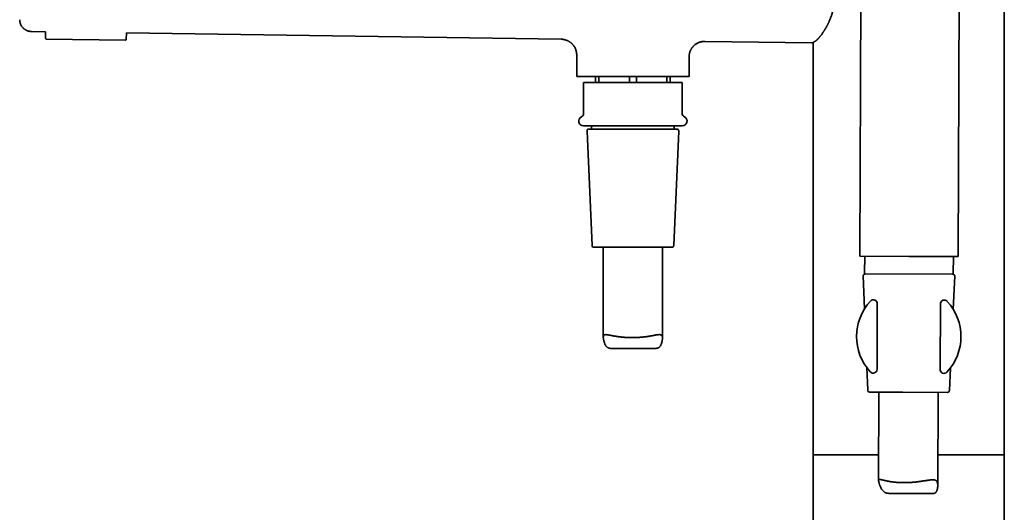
# Model space of a CAD drawing. Header units: millimetres. Extents: x 8 to 956, y 12 to 1992.
# Tile 15 of 26: x 27 to 277, y 1740 to 1865. Entities that reach past the tile are written whole.
import ezdxf

# ---------------------------------------------------------------- set-up
doc = ezdxf.new("R2010")
doc.units = ezdxf.units.MM

msp = doc.modelspace()

# ---------------------------------------------------------------- linework, layer by layer
at = {"color": 7, "linetype": 'Continuous', "lineweight": 35}
for p, q in [((240.85, 1989.65), (240.15, 1805.05)), ((265.15, 1804.95), (265.85, 1989.55)), ((276.82, 1754.65), (276.82, 1934.65)), ((29.93, 1862.11), (33.56, 1862.06)), ((33.56, 1862.06), (33.53, 1860.4)), ((54.03, 1860.11), (54.05, 1861.76)), ((54.05, 1861.76), (164.38, 1860.14)), ((53.83, 1859.91), (33.73, 1860.19)), ((164.38, 1860.14), (164.38, 1860.14)), ((200.88, 1859.61), (228.02, 1859.21)), ((228.32, 1859.34), (228.32, 1754.65)), ((168.32, 1856.15), (168.32, 1850.65)), ((196.82, 1850.65), (196.82, 1855.61)), ((168.32, 1850.65), (182.57, 1850.65)), ((170.07, 1849.15), (170.07, 1841.34)), ((195.07, 1849.15), (170.07, 1849.15)), ((173.07, 1849.15), (173.07, 1850.65)), ((173.95, 1850.65), (173.95, 1849.15)), ((181.7, 1850.65), (181.7, 1849.15)), ((182.57, 1850.65), (196.82, 1850.65)), ((183.45, 1850.65), (183.45, 1849.15)), ((191.2, 1850.65), (191.2, 1849.15)), ((192.07, 1850.65), (192.07, 1849.15)), ((195.07, 1841.34), (195.07, 1849.15)), ((170.94, 1836.82), (172.2, 1807.82)), ((171.44, 1837.34), (193.7, 1837.34)), ((172.09, 1838.15), (172.09, 1837.34)), ((192.94, 1807.82), (194.2, 1836.82)), ((193.05, 1837.34), (193.05, 1838.15)), ((182.34, 1807.34), (172.7, 1807.34)), ((175.07, 1807.34), (175.07, 1784.48)), ((192.44, 1807.34), (182.34, 1807.34)), ((190.07, 1784.28), (190.07, 1807.34)), ((252.59, 1805), (240.15, 1805.05)), ((241.4, 1805.04), (241.38, 1800.76)), ((265.15, 1804.95), (252.59, 1805)), ((263.88, 1800.67), (263.9, 1804.96)), ((241, 1800.04), (241.33, 1791.67)), ((241.5, 1800.56), (263.76, 1800.48)), ((263.86, 1791.58), (264.26, 1799.95)), ((244.6, 1792.99), (244.54, 1776.37)), ((260.6, 1792.93), (260.54, 1776.31)), ((177.11, 1781.65), (188.27, 1781.65)), ((241.92, 1776.77), (242.15, 1771.04)), ((262.89, 1770.96), (263.16, 1776.69)), ((251.09, 1770.52), (242.65, 1770.56)), ((245.02, 1770.55), (244.93, 1748.06)), ((262.39, 1770.48), (251.09, 1770.52)), ((259.93, 1746.81), (260.02, 1770.49)), ((228.32, 1754.65), (228.32, 1057.15)), ((244.96, 1754.65), (228.32, 1754.65)), ((228.32, 1754.65), (244.96, 1754.65)), ((276.82, 1754.65), (259.96, 1754.65)), ((259.96, 1754.65), (276.82, 1754.65)), ((276.82, 1057.15), (276.82, 1754.65)), ((247.62, 1744.85), (258.67, 1744.81))]:
    msp.add_line(p, q, dxfattribs=at)
for centre, radius, start, end in [((33.73, 1860.39), 0.2, 179.2, 269.2), ((53.83, 1860.11), 0.2, 269.2, 359.2), ((170.02, 1839.35), 1.2, 115.583, 270), ((169.07, 1841.34), 1, 295.583, 0), ((196.07, 1841.34), 1, 180, 244.417), ((195.12, 1839.35), 1.2, 270, 64.417), ((171.44, 1836.84), 0.5, 90, 182.4813), ((193.7, 1836.84), 0.5, 357.5187, 90), ((172.7, 1807.84), 0.5, 182.4813, 270), ((192.44, 1807.84), 0.5, 270, 357.5187), ((241.5, 1800.06), 0.5, 89.7822, 182.2634), ((241.58, 1800.76), 0.2, 179.7822, 269.7822), ((263.68, 1800.68), 0.2, 269.7822, 359.7822), ((263.76, 1799.98), 0.5, 357.3009, 89.7822), ((243.6, 1793), 1, 359.7822, 137.0635), ((261.6, 1792.93), 1, 42.5008, 179.7822), ((252.57, 1784.65), 13.25, 137.0635, 222.5008), ((252.57, 1784.65), 13.25, 317.0635, 42.5008), ((243.54, 1776.38), 1, 222.5008, 359.7822), ((261.54, 1776.31), 1, 179.7822, 317.0635), ((242.65, 1771.06), 0.5, 182.2634, 269.7822), ((262.39, 1770.98), 0.5, 269.7822, 357.3009)]:
    msp.add_arc(centre, radius, start, end, dxfattribs=at)
for points, knots in [([(228.19, 1859.26), (228.19, 1859.26), (228.19, 1859.26), (228.2, 1859.27), (228.23, 1859.28), (228.26, 1859.3), (228.3, 1859.33), (228.34, 1859.35), (228.39, 1859.38), (228.43, 1859.41), (228.47, 1859.43), (228.51, 1859.45), (228.55, 1859.47), (228.59, 1859.49), (228.62, 1859.51), (228.65, 1859.53), (228.67, 1859.54), (228.71, 1859.56), (228.75, 1859.59), (228.82, 1859.63), (228.92, 1859.69), (229.02, 1859.77), (229.12, 1859.84), (229.21, 1859.92), (229.29, 1859.99), (229.36, 1860.06), (229.44, 1860.13), (229.54, 1860.23), (229.65, 1860.34), (229.77, 1860.48), (229.91, 1860.63), (230.04, 1860.8), (230.19, 1860.98), (230.34, 1861.17), (230.49, 1861.38), (230.65, 1861.6), (230.79, 1861.81), (230.92, 1862), (231.03, 1862.17), (231.13, 1862.34), (231.24, 1862.51), (231.34, 1862.67), (231.42, 1862.81), (231.48, 1862.92), (231.54, 1863.01), (231.58, 1863.09), (231.61, 1863.15), (231.64, 1863.19), (231.66, 1863.24), (231.7, 1863.3), (231.73, 1863.37), (231.78, 1863.45), (231.83, 1863.55), (231.89, 1863.67), (231.97, 1863.81), (232.05, 1863.99), (232.15, 1864.19), (232.25, 1864.41), (232.36, 1864.64), (232.47, 1864.88), (232.58, 1865.15), (232.7, 1865.44), (232.82, 1865.77), (232.94, 1866.11), (233.06, 1866.47), (233.17, 1866.85), (233.29, 1867.27), (233.4, 1867.71), (233.49, 1868.16), (233.58, 1868.62), (233.65, 1869.09), (233.71, 1869.58), (233.76, 1870.09), (233.81, 1870.62), (233.86, 1871.16), (233.9, 1871.74), (233.94, 1872.37), (233.97, 1873.03), (234, 1873.72), (234.02, 1874.43), (234.02, 1874.91), (234.02, 1875.15)], [0, 0, 0, 0, 0.017205, 0.037101, 0.055784, 0.073227, 0.089415, 0.104336, 0.117213, 0.128969, 0.13962, 0.149166, 0.157611, 0.164954, 0.17087, 0.176033, 0.1813, 0.186751, 0.192389, 0.205654, 0.219771, 0.234132, 0.248644, 0.259207, 0.269007, 0.278233, 0.287727, 0.297591, 0.311084, 0.325423, 0.340671, 0.355058, 0.370176, 0.386017, 0.402045, 0.417951, 0.433729, 0.444413, 0.455033, 0.465589, 0.476079, 0.486344, 0.493874, 0.500305, 0.505645, 0.509672, 0.512728, 0.515112, 0.517666, 0.520444, 0.52442, 0.52878, 0.533617, 0.539922, 0.547482, 0.556299, 0.566375, 0.577708, 0.588308, 0.599807, 0.612198, 0.625474, 0.639665, 0.654793, 0.669914, 0.685862, 0.70263, 0.720207, 0.738576, 0.75594, 0.77387, 0.792365, 0.811427, 0.831095, 0.851432, 0.872449, 0.896358, 0.921076, 0.946596, 0.972908, 1, 1, 1, 1]), ([(26.97, 1865.11), (26.97, 1865.06), (26.97, 1864.98), (26.98, 1864.87), (26.99, 1864.78), (27, 1864.7), (27.01, 1864.62), (27.03, 1864.51), (27.06, 1864.37), (27.12, 1864.17), (27.2, 1863.95), (27.31, 1863.72), (27.44, 1863.49), (27.57, 1863.31), (27.7, 1863.15), (27.81, 1863.03), (27.93, 1862.91), (28.05, 1862.8), (28.2, 1862.69), (28.36, 1862.57), (28.56, 1862.46), (28.79, 1862.35), (29.04, 1862.25), (29.32, 1862.18), (29.62, 1862.12), (29.82, 1862.11), (29.93, 1862.11)], [0, 0, 0, 0, 0.02914, 0.052686, 0.07073, 0.087427, 0.104045, 0.120574, 0.159731, 0.201616, 0.252962, 0.308259, 0.364565, 0.42007, 0.456519, 0.492446, 0.527792, 0.562612, 0.600872, 0.644489, 0.693254, 0.746867, 0.804921, 0.866897, 0.932166, 1, 1, 1, 1]), ([(164.38, 1860.14), (164.49, 1860.14), (164.7, 1860.13), (165, 1860.09), (165.29, 1860.03), (165.56, 1859.95), (165.81, 1859.86), (166.04, 1859.76), (166.24, 1859.65), (166.42, 1859.55), (166.57, 1859.45), (166.71, 1859.35), (166.83, 1859.26), (166.95, 1859.16), (167.08, 1859.04), (167.22, 1858.9), (167.37, 1858.74), (167.52, 1858.55), (167.67, 1858.33), (167.82, 1858.09), (167.96, 1857.82), (168.08, 1857.53), (168.18, 1857.21), (168.26, 1856.87), (168.31, 1856.51), (168.32, 1856.27), (168.32, 1856.14)], [0, 0, 0, 0, 0.0514564, 0.1011792, 0.1488156, 0.1940493, 0.2366046, 0.2762483, 0.312789, 0.3460748, 0.3759889, 0.4024453, 0.4255267, 0.4499638, 0.4780646, 0.5098149, 0.5451774, 0.5840849, 0.6264326, 0.672071, 0.7207999, 0.7723647, 0.8264547, 0.8827051, 0.9407037, 1, 1, 1, 1]), ([(196.82, 1855.61), (196.82, 1855.72), (196.83, 1855.93), (196.87, 1856.24), (196.93, 1856.54), (197, 1856.81), (197.09, 1857.07), (197.19, 1857.3), (197.3, 1857.5), (197.4, 1857.69), (197.51, 1857.85), (197.6, 1857.98), (197.7, 1858.11), (197.8, 1858.23), (197.92, 1858.36), (198.06, 1858.51), (198.23, 1858.66), (198.42, 1858.81), (198.64, 1858.97), (198.89, 1859.12), (199.17, 1859.25), (199.47, 1859.38), (199.8, 1859.48), (200.14, 1859.56), (200.51, 1859.6), (200.76, 1859.61), (200.88, 1859.61)], [0, 0, 0, 0, 0.05128, 0.100885, 0.148453, 0.193657, 0.236213, 0.275878, 0.312455, 0.345784, 0.375744, 0.402246, 0.42537, 0.449855, 0.478013, 0.509829, 0.545264, 0.584247, 0.62667, 0.672376, 0.721158, 0.77275, 0.82683, 0.883021, 0.940898, 1, 1, 1, 1]), ([(228.02, 1859.21), (228.05, 1859.21), (228.1, 1859.22), (228.16, 1859.24), (228.18, 1859.26)], [0, 0, 0, 0, 0.482251, 1, 1, 1, 1]), ([(170.02, 1838.15), (170.02, 1838.15), (170.03, 1838.15), (170.05, 1838.15), (170.09, 1838.15), (170.14, 1838.15), (170.2, 1838.15), (170.29, 1838.15), (170.41, 1838.15), (170.55, 1838.15), (170.71, 1838.15), (170.9, 1838.15), (171.1, 1838.15), (171.31, 1838.15), (171.54, 1838.15), (171.8, 1838.15), (172.07, 1838.15), (172.36, 1838.15), (172.67, 1838.15), (172.99, 1838.15), (173.34, 1838.15), (173.73, 1838.15), (174.16, 1838.15), (174.66, 1838.15), (175.17, 1838.15), (175.66, 1838.15), (176.13, 1838.15), (176.57, 1838.15), (177.02, 1838.15), (177.48, 1838.15), (177.94, 1838.15), (178.38, 1838.15), (178.81, 1838.15), (179.24, 1838.15), (179.68, 1838.15), (180.12, 1838.15), (180.64, 1838.15), (181.23, 1838.15), (181.9, 1838.15), (182.49, 1838.15), (183, 1838.15), (183.43, 1838.15), (183.86, 1838.15), (184.28, 1838.15), (184.71, 1838.15), (185.17, 1838.15), (185.67, 1838.15), (186.18, 1838.15), (186.69, 1838.15), (187.18, 1838.15), (187.66, 1838.15), (188.12, 1838.15), (188.57, 1838.15), (189.01, 1838.15), (189.44, 1838.15), (189.87, 1838.15), (190.29, 1838.15), (190.69, 1838.15), (191.08, 1838.15), (191.48, 1838.15), (191.9, 1838.15), (192.32, 1838.15), (192.71, 1838.15), (193.05, 1838.15), (193.35, 1838.15), (193.6, 1838.15), (193.83, 1838.15), (194.05, 1838.15), (194.24, 1838.15), (194.4, 1838.15), (194.55, 1838.15), (194.68, 1838.15), (194.79, 1838.15), (194.88, 1838.15), (194.98, 1838.15), (195.06, 1838.15), (195.11, 1838.15), (195.12, 1838.15), (195.12, 1838.15)], [0, 0, 0, 0, 0.01089, 0.021758, 0.032617, 0.043478, 0.054356, 0.065675, 0.07926, 0.092825, 0.106394, 0.119991, 0.132881, 0.145737, 0.15858, 0.171431, 0.184312, 0.197477, 0.210606, 0.223722, 0.236846, 0.250003, 0.266452, 0.282853, 0.299252, 0.31569, 0.32858, 0.341436, 0.354279, 0.36713, 0.380011, 0.39156, 0.403081, 0.41459, 0.426102, 0.437632, 0.448763, 0.465845, 0.482907, 0.5, 0.510892, 0.521761, 0.53262, 0.543481, 0.554356, 0.565675, 0.57926, 0.592825, 0.606394, 0.619991, 0.632881, 0.645737, 0.65858, 0.671431, 0.684312, 0.697477, 0.710606, 0.723722, 0.736846, 0.750003, 0.766452, 0.782853, 0.799252, 0.81569, 0.82858, 0.841436, 0.854279, 0.86713, 0.880011, 0.89156, 0.903081, 0.91459, 0.926102, 0.937632, 0.948761, 0.965841, 0.982904, 1, 1, 1, 1]), ([(177.11, 1781.66), (177.09, 1781.66), (177.02, 1781.65), (176.88, 1781.66), (176.69, 1781.68), (176.49, 1781.73), (176.3, 1781.8), (176.13, 1781.9), (175.97, 1782.02), (175.83, 1782.17), (175.71, 1782.33), (175.59, 1782.53), (175.48, 1782.74), (175.38, 1782.98), (175.3, 1783.22), (175.22, 1783.46), (175.17, 1783.71), (175.12, 1783.95), (175.09, 1784.17), (175.07, 1784.35), (175.07, 1784.48), (175.07, 1784.58), (175.08, 1784.66), (175.1, 1784.74), (175.11, 1784.82), (175.14, 1784.88), (175.17, 1784.94), (175.22, 1785), (175.3, 1785.07), (175.42, 1785.12), (175.56, 1785.14), (175.72, 1785.15), (175.89, 1785.14), (176.08, 1785.12), (176.28, 1785.09), (176.49, 1785.05), (176.73, 1785.01), (176.98, 1784.96), (177.24, 1784.91), (177.52, 1784.86), (177.81, 1784.8), (178.12, 1784.75), (178.44, 1784.7), (178.78, 1784.65), (179.14, 1784.6), (179.53, 1784.55), (179.92, 1784.51), (180.33, 1784.47), (180.74, 1784.44), (181.15, 1784.42), (181.57, 1784.4), (181.98, 1784.39), (182.39, 1784.39), (182.81, 1784.39), (183.23, 1784.4), (183.64, 1784.42), (184.04, 1784.44), (184.43, 1784.47), (184.82, 1784.5), (185.2, 1784.54), (185.58, 1784.58), (185.94, 1784.63), (186.3, 1784.68), (186.65, 1784.74), (186.99, 1784.79), (187.31, 1784.85), (187.63, 1784.91), (187.93, 1784.96), (188.21, 1785.01), (188.48, 1785.06), (188.74, 1785.1), (188.97, 1785.13), (189.19, 1785.15), (189.38, 1785.15), (189.55, 1785.13), (189.67, 1785.1), (189.76, 1785.06), (189.82, 1785.02), (189.87, 1784.98), (189.92, 1784.92), (189.96, 1784.86), (189.99, 1784.8), (190.02, 1784.72), (190.04, 1784.64), (190.06, 1784.55), (190.07, 1784.45), (190.07, 1784.34), (190.07, 1784.22), (190.07, 1784.09), (190.05, 1783.9), (190.02, 1783.65), (189.96, 1783.33), (189.87, 1783.02), (189.78, 1782.77), (189.7, 1782.57), (189.62, 1782.41), (189.51, 1782.23), (189.39, 1782.09), (189.29, 1781.98), (189.21, 1781.91), (189.12, 1781.85), (189.03, 1781.8), (188.93, 1781.76), (188.79, 1781.71), (188.61, 1781.67), (188.42, 1781.65), (188.3, 1781.66), (188.27, 1781.66)], [0, 0, 0, 0, 0.001862, 0.008095, 0.017347, 0.026655, 0.036029, 0.045481, 0.054725, 0.064032, 0.073388, 0.082782, 0.093756, 0.104758, 0.1158, 0.126856, 0.137959, 0.149078, 0.160248, 0.171459, 0.177366, 0.183283, 0.189243, 0.195203, 0.201213, 0.207223, 0.213278, 0.219345, 0.231146, 0.24303, 0.254991, 0.267022, 0.27752, 0.288056, 0.298644, 0.309265, 0.319931, 0.330626, 0.341303, 0.352009, 0.362758, 0.373536, 0.384354, 0.395202, 0.40687, 0.418576, 0.430342, 0.442148, 0.454013, 0.46592, 0.477215, 0.488545, 0.499935, 0.511362, 0.522845, 0.534367, 0.545399, 0.556466, 0.567585, 0.578739, 0.589941, 0.601177, 0.612442, 0.623741, 0.635092, 0.646476, 0.657908, 0.669375, 0.681047, 0.692758, 0.704533, 0.716353, 0.728242, 0.740185, 0.752101, 0.764087, 0.770122, 0.776157, 0.782233, 0.78832, 0.794286, 0.800264, 0.806287, 0.812309, 0.818383, 0.824457, 0.830575, 0.836704, 0.843713, 0.850723, 0.864802, 0.878945, 0.893115, 0.907323, 0.914454, 0.921585, 0.93214, 0.942753, 0.948102, 0.953451, 0.958847, 0.96426, 0.969542, 0.974838, 0.985514, 0.996275, 1, 1, 1, 1]), ([(247.62, 1744.85), (247.6, 1744.85), (247.53, 1744.85), (247.37, 1744.86), (247.15, 1744.88), (246.92, 1744.93), (246.7, 1745), (246.49, 1745.1), (246.3, 1745.23), (246.13, 1745.37), (245.98, 1745.54), (245.82, 1745.73), (245.68, 1745.95), (245.55, 1746.18), (245.43, 1746.43), (245.32, 1746.67), (245.22, 1746.92), (245.14, 1747.15), (245.07, 1747.38), (245.02, 1747.56), (244.99, 1747.69), (244.97, 1747.79), (244.95, 1747.87), (244.94, 1747.95), (244.93, 1748.03), (244.93, 1748.09), (244.94, 1748.15), (244.95, 1748.21), (244.99, 1748.28), (245.06, 1748.33), (245.15, 1748.35), (245.26, 1748.36), (245.39, 1748.35), (245.53, 1748.33), (245.69, 1748.3), (245.87, 1748.26), (246.06, 1748.22), (246.27, 1748.17), (246.5, 1748.11), (246.75, 1748.06), (247.01, 1748.01), (247.28, 1747.95), (247.57, 1747.9), (247.88, 1747.84), (248.22, 1747.79), (248.57, 1747.75), (248.95, 1747.7), (249.33, 1747.66), (249.73, 1747.63), (250.13, 1747.61), (250.53, 1747.59), (250.93, 1747.58), (251.34, 1747.57), (251.75, 1747.57), (252.17, 1747.58), (252.58, 1747.6), (252.99, 1747.62), (253.39, 1747.64), (253.79, 1747.68), (254.19, 1747.71), (254.58, 1747.76), (254.96, 1747.8), (255.34, 1747.85), (255.71, 1747.91), (256.08, 1747.96), (256.43, 1748.02), (256.77, 1748.07), (257.11, 1748.13), (257.43, 1748.18), (257.74, 1748.22), (258.03, 1748.26), (258.31, 1748.29), (258.57, 1748.31), (258.81, 1748.31), (259.03, 1748.29), (259.19, 1748.25), (259.31, 1748.21), (259.39, 1748.17), (259.47, 1748.13), (259.54, 1748.08), (259.61, 1748.02), (259.66, 1747.95), (259.71, 1747.88), (259.76, 1747.79), (259.8, 1747.7), (259.83, 1747.6), (259.86, 1747.5), (259.89, 1747.38), (259.91, 1747.24), (259.92, 1747.05), (259.93, 1746.8), (259.92, 1746.49), (259.88, 1746.17), (259.83, 1745.92), (259.78, 1745.72), (259.73, 1745.56), (259.66, 1745.39), (259.57, 1745.24), (259.5, 1745.14), (259.43, 1745.07), (259.37, 1745.01), (259.29, 1744.96), (259.21, 1744.91), (259.1, 1744.87), (258.95, 1744.83), (258.8, 1744.81), (258.7, 1744.81), (258.67, 1744.81)], [0, 0, 0, 0, 0.001862, 0.008095, 0.017347, 0.026655, 0.036029, 0.045481, 0.054725, 0.064032, 0.073388, 0.082782, 0.093756, 0.104758, 0.1158, 0.126856, 0.137959, 0.149078, 0.160248, 0.171459, 0.177366, 0.183283, 0.189243, 0.195203, 0.201213, 0.207223, 0.213278, 0.219345, 0.231146, 0.24303, 0.254991, 0.267022, 0.27752, 0.288056, 0.298644, 0.309265, 0.319931, 0.330626, 0.341303, 0.352009, 0.362758, 0.373536, 0.384354, 0.395202, 0.40687, 0.418576, 0.430342, 0.442148, 0.454013, 0.46592, 0.477215, 0.488545, 0.499935, 0.511362, 0.522845, 0.534367, 0.545399, 0.556466, 0.567585, 0.578739, 0.589941, 0.601177, 0.612442, 0.623741, 0.635092, 0.646476, 0.657908, 0.669375, 0.681047, 0.692758, 0.704533, 0.716353, 0.728242, 0.740185, 0.752101, 0.764087, 0.770122, 0.776157, 0.782233, 0.78832, 0.794286, 0.800264, 0.806287, 0.812309, 0.818383, 0.824457, 0.830575, 0.836704, 0.843713, 0.850723, 0.864802, 0.878945, 0.893115, 0.907323, 0.914454, 0.921585, 0.93214, 0.942753, 0.948102, 0.953451, 0.958847, 0.96426, 0.969542, 0.974838, 0.985514, 0.996275, 1, 1, 1, 1])]:
    msp.add_open_spline(points, degree=3, knots=knots, dxfattribs=at)

doc.saveas('drawing.dxf')
